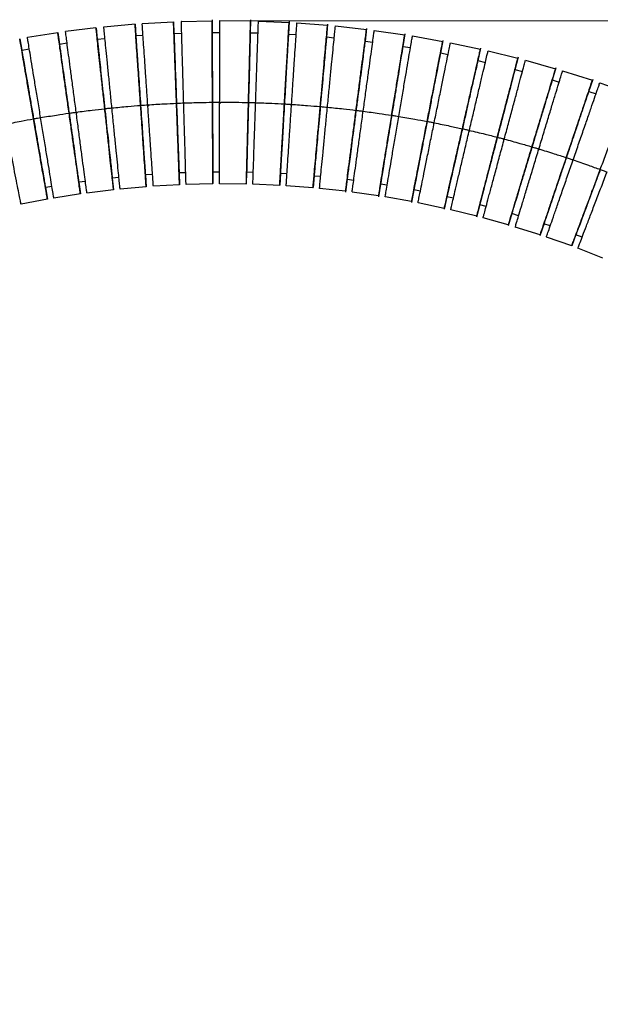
# Model space of a CAD drawing. Header units: millimetres. Extents: x 7590 to 10884, y -1862 to 419.
# Tile 55 of 83: x 8577 to 8700, y -537 to -327. Entities that reach past the tile are written whole.
import ezdxf

# ---------------------------------------------------------------- set-up
doc = ezdxf.new("R2010")
doc.units = ezdxf.units.MM
doc.header["$PDSIZE"] = -1
doc.styles.get("Standard").update_dxf_attribs({"font": 'times.ttf'})
doc.dimstyles.new('ISO-25', dxfattribs={"dimtxt": 18, "dimasz": 15, "dimexe": 1.25, "dimexo": 0.625, "dimtad": 1, "dimtoh": 1, "dimtxsty": 'Standard', "dimcen": 2.5, "dimadec": 0, "dimazin": 0, "dimtfac": 1, "dimtmove": 0, "dimatfit": 3, "dimfxl": 1, "dimarcsym": 0})

# ---------------------------------------------------------------- blocks, each defined once
blk = doc.blocks.new('*D101')
at = {"color": 0, "lineweight": -2}
for p, q in [((8138.52, -345.27), (7958.2, -345.27)), ((7959.45, -891.27), (7959.45, -357.27)), ((8671.02, -903.27), (7958.2, -903.27))]:
    blk.add_line(p, q, dxfattribs=at)
at = {"color": 0}
for points in [[(7961.45, -357.27), (7957.45, -357.27), (7959.45, -345.27)], [(7957.45, -891.27), (7961.45, -891.27), (7959.45, -903.27)]]:
    blk.add_solid(points, dxfattribs=at)
at = {"layer": 'Defpoints', "color": 0}
for p in [(7959.45, -345.27), (8139.14, -345.27), (8671.64, -903.27)]:
    blk.add_point(p, dxfattribs=at)
at = {"color": 0, "insert": (7951.2, -623.26), "char_height": 15, "attachment_point": 5, "rotation": 90}
blk.add_mtext('558', dxfattribs=at)

msp = doc.modelspace()

# ---------------------------------------------------------------- linework, layer by layer
at = {"color": 7, "lineweight": 25}
for p, q in [((8602.669, -327.48), (8609.342, -327.107)), ((8609.346, -327.165), (8609.438, -329.621)), ((8611.012, -327.042), (8617.557, -326.893)), ((8617.557, -326.682), (8617.573, -329.419)), ((8619.227, -326.882), (8625.773, -326.949)), ((8625.78, -326.738), (8625.71, -329.474)), ((8627.444, -326.993), (8633.984, -327.275)), ((8633.998, -327.065), (8633.841, -329.797)), ((8635.652, -327.375), (8642.179, -327.872)), ((8578.2, -330.399), (8584.668, -329.388)), ((8584.678, -329.446), (8585.021, -331.88)), ((8586.323, -329.158), (8592.821, -328.361)), ((8592.829, -328.418), (8593.095, -330.862)), ((8594.482, -328.184), (8601.139, -327.592)), ((8601.145, -327.65), (8601.314, -330.101)), ((8609.442, -329.608), (8611.092, -329.543)), ((8617.577, -329.395), (8619.228, -329.385)), ((8625.715, -329.45), (8627.366, -329.494)), ((8642.2, -327.662), (8641.957, -330.388)), ((8643.843, -328.026), (8650.487, -328.755)), ((8650.515, -328.547), (8650.164, -331.258)), ((8652.144, -328.965), (8658.625, -329.894)), ((8576.566, -330.741), (8576.985, -333.164)), ((8585.024, -331.867), (8586.659, -331.639)), ((8593.098, -330.848), (8594.74, -330.674)), ((8601.318, -330.088), (8602.848, -329.977)), ((8633.847, -329.773), (8635.495, -329.872)), ((8641.963, -330.364), (8643.607, -330.517)), ((8650.172, -331.237), (8651.81, -331.444)), ((8658.66, -329.687), (8658.218, -332.421)), ((8660.274, -330.159), (8666.72, -331.301)), ((8666.762, -331.094), (8666.234, -333.813)), ((8668.361, -331.62), (8674.766, -332.973)), ((8576.988, -333.15), (8578.615, -332.868)), ((8658.232, -332.365), (8659.862, -332.626)), ((8666.25, -333.757), (8667.871, -334.072)), ((8674.814, -332.768), (8674.2, -335.469)), ((8676.394, -333.346), (8682.751, -334.909)), ((8674.218, -335.413), (8675.827, -335.781)), ((8682.806, -334.706), (8682.117, -337.35)), ((8684.367, -335.335), (8690.8, -337.147)), ((8682.126, -337.331), (8683.723, -337.752)), ((8690.863, -336.945), (8690.06, -339.595)), ((8692.27, -337.586), (8698.64, -339.608)), ((8690.08, -339.541), (8691.55, -339.981)), ((8698.709, -339.409), (8697.822, -342.036)), ((8700.224, -340.141), (8706.394, -342.327)), ((8697.845, -341.979), (8699.41, -342.505)), ((8603.866, -344.969), (8604.106, -344.952)), ((8619.182, -344.41), (8619.421, -344.41)), ((8634.266, -344.845), (8634.503, -344.861)), ((8649.528, -346.288), (8649.76, -346.32)), ((8580.836, -347.634), (8581.029, -347.606)), ((8588.62, -346.537), (8588.858, -346.503)), ((8664.665, -348.734), (8664.889, -348.781)), ((8672.391, -350.358), (8672.6, -350.402)), ((8679.608, -352.172), (8679.824, -352.234)), ((8687.199, -354.326), (8687.411, -354.386)), ((8694.295, -356.588), (8694.499, -356.662)), ((8596.296, -360.442), (8596.563, -362.939)), ((8597.709, -360.305), (8596.301, -360.455)), ((8603.348, -359.785), (8603.517, -362.291)), ((8604.882, -359.687), (8603.352, -359.798)), ((8610.535, -359.353), (8610.625, -361.864)), ((8611.954, -359.31), (8610.539, -359.367)), ((8617.733, -359.13), (8617.743, -361.63)), ((8619.152, -359.164), (8617.735, -359.174)), ((8624.933, -359.175), (8624.865, -361.675)), ((8626.351, -359.256), (8624.935, -359.219)), ((8632.128, -359.459), (8631.981, -361.956)), ((8633.542, -359.587), (8632.128, -359.503)), ((8639.31, -359.981), (8639.085, -362.472)), ((8640.719, -360.156), (8639.309, -360.025)), ((8646.354, -360.711), (8645.997, -363.472)), ((8647.757, -360.946), (8646.352, -360.77)), ((8582.044, -362.483), (8582.468, -364.958)), ((8583.445, -362.253), (8582.049, -362.496)), ((8589.153, -361.345), (8589.499, -363.832)), ((8590.561, -361.161), (8589.158, -361.357)), ((8596.563, -362.959), (8590.883, -363.658)), ((8603.516, -362.31), (8597.952, -362.811)), ((8610.624, -361.883), (8605.046, -362.199)), ((8617.741, -361.692), (8612.019, -361.827)), ((8624.861, -361.737), (8619.138, -361.682)), ((8631.976, -362.017), (8626.258, -361.773)), ((8639.078, -362.533), (8633.37, -362.1)), ((8646.022, -363.268), (8640.468, -362.662)), ((8653.481, -361.74), (8653.043, -364.453)), ((8654.881, -361.986), (8653.482, -361.763)), ((8660.576, -362.968), (8660.052, -365.666)), ((8661.967, -363.26), (8660.576, -362.991)), ((8582.469, -364.978), (8576.847, -366.052)), ((8589.499, -363.851), (8583.845, -364.738)), ((8653.074, -364.249), (8647.408, -363.442)), ((8660.09, -365.463), (8654.453, -364.469)), ((8667.626, -364.43), (8667.017, -367.111)), ((8669.006, -364.769), (8667.625, -364.454)), ((8667.062, -366.91), (8661.461, -365.729)), ((8673.982, -368.586), (8668.424, -367.22)), ((8674.633, -366.091), (8673.931, -368.786)), ((8675.992, -366.51), (8674.622, -366.149)), ((8680.711, -370.452), (8675.332, -368.942)), ((8681.449, -368.019), (8680.652, -370.649)), ((8682.916, -368.481), (8681.447, -368.041)), ((8687.506, -372.579), (8682.181, -370.891)), ((8688.333, -370.133), (8687.441, -372.774)), ((8689.66, -370.643), (8688.317, -370.193)), ((8694.227, -374.93), (8688.831, -373.023)), ((8695.131, -372.511), (8694.25, -374.871)), ((8696.44, -373.065), (8695.112, -372.57)), ((8700.866, -377.503), (8695.536, -375.417))]:
    msp.add_line(p, q, dxfattribs=at)
at = {"color": 7, "lineweight": 18}
msp.add_line((8623.644, -326.908), (8775.351, -326.908), dxfattribs=at)
at = {"color": 7, "lineweight": 25}
for points, knots in [([(8603.858, -344.84), (8603.78, -343.707), (8603.625, -341.44), (8603.401, -338.173), (8603.195, -335.158), (8603.014, -332.515), (8602.865, -330.336), (8602.755, -328.727), (8602.686, -327.728), (8602.677, -327.598), (8602.673, -327.538)], [0, 0, 0, 0, 0.12737281, 0.25473186, 0.38209617, 0.50945658, 0.63677241, 0.76449496, 0.8929778, 1, 1, 1, 1]), ([(8609.983, -344.495), (8609.941, -343.36), (8609.857, -341.09), (8609.737, -337.817), (8609.626, -334.797), (8609.528, -332.15), (8609.448, -329.967), (8609.388, -328.356), (8609.351, -327.355), (8609.347, -327.224), (8609.344, -327.165)], [0, 0, 0, 0, 0.1273722, 0.2547306, 0.3820942, 0.509454, 0.6367692, 0.764491, 0.8929732, 1, 1, 1, 1]), ([(8611.516, -344.434), (8611.483, -343.299), (8611.417, -341.029), (8611.322, -337.754), (8611.235, -334.734), (8611.158, -332.084), (8611.095, -329.909), (8611.047, -328.266), (8611.02, -327.324), (8611.009, -326.927), (8611.012, -327.052), (8611.012, -327.057)], [0, 0, 0, 0, 0.1239696, 0.2479259, 0.3718872, 0.4958447, 0.6197589, 0.7440689, 0.8691189, 0.9944782, 1, 1, 1, 1]), ([(8617.649, -344.292), (8617.643, -343.157), (8617.631, -340.885), (8617.613, -337.61), (8617.597, -334.588), (8617.583, -331.937), (8617.572, -329.761), (8617.563, -328.117), (8617.558, -327.175), (8617.556, -326.778), (8617.557, -326.902), (8617.557, -326.908)], [0, 0, 0, 0, 0.1239704, 0.2479274, 0.3718895, 0.4958478, 0.6197627, 0.7440735, 0.8691243, 0.9944843, 1, 1, 1, 1]), ([(8619.183, -344.282), (8619.186, -343.146), (8619.191, -340.875), (8619.2, -337.599), (8619.208, -334.578), (8619.214, -331.927), (8619.22, -329.751), (8619.224, -328.107), (8619.227, -327.164), (8619.228, -326.768), (8619.227, -326.892), (8619.227, -326.897)], [0, 0, 0, 0, 0.12397064, 0.24792789, 0.37189025, 0.49584882, 0.61976401, 0.74407505, 0.86912607, 0.99448635, 1, 1, 1, 1]), ([(8625.317, -344.343), (8625.347, -343.207), (8625.407, -340.937), (8625.493, -337.662), (8625.572, -334.642), (8625.641, -331.992), (8625.698, -329.816), (8625.741, -328.173), (8625.766, -327.231), (8625.776, -326.834), (8625.773, -326.958), (8625.773, -326.964)], [0, 0, 0, 0, 0.12397137, 0.24792936, 0.37189246, 0.49585176, 0.61976769, 0.74407946, 0.86913122, 0.99449225, 1, 1, 1, 1]), ([(8626.851, -344.383), (8626.889, -343.248), (8626.967, -340.978), (8627.078, -337.704), (8627.181, -334.684), (8627.272, -332.037), (8627.346, -329.854), (8627.401, -328.239), (8627.437, -327.195), (8627.441, -327.061), (8627.444, -326.993)], [0, 0, 0, 0, 0.124658, 0.2493025, 0.3739521, 0.4985979, 0.6232001, 0.7482004, 0.8739447, 1, 1, 1, 1]), ([(8632.98, -344.646), (8633.046, -343.512), (8633.177, -341.245), (8633.366, -337.975), (8633.54, -334.958), (8633.693, -332.312), (8633.819, -330.139), (8633.913, -328.498), (8633.968, -327.557), (8633.991, -327.161), (8633.983, -327.285), (8633.983, -327.29)], [0, 0, 0, 0, 0.1239723, 0.2479313, 0.3718953, 0.4958556, 0.6197724, 0.7440851, 0.8691379, 0.9944999, 1, 1, 1, 1]), ([(8634.511, -344.737), (8634.586, -343.604), (8634.735, -341.337), (8634.949, -338.069), (8635.147, -335.054), (8635.321, -332.409), (8635.464, -330.237), (8635.572, -328.597), (8635.633, -327.656), (8635.659, -327.261), (8635.651, -327.385), (8635.651, -327.39)], [0, 0, 0, 0, 0.1239726, 0.2479317, 0.371896, 0.4958565, 0.6197736, 0.7440866, 0.8691395, 0.9945017, 1, 1, 1, 1]), ([(8587.084, -346.62), (8586.926, -345.495), (8586.611, -343.246), (8586.156, -340.002), (8585.736, -337.009), (8585.369, -334.386), (8585.065, -332.223), (8584.842, -330.626), (8584.703, -329.634), (8584.684, -329.505), (8584.676, -329.446)], [0, 0, 0, 0, 0.12737437, 0.25473499, 0.38210086, 0.50946283, 0.63678024, 0.76450435, 0.89298876, 1, 1, 1, 1]), ([(8588.603, -346.408), (8588.454, -345.282), (8588.156, -343.03), (8587.727, -339.783), (8587.331, -336.787), (8586.984, -334.161), (8586.698, -331.995), (8586.487, -330.397), (8586.356, -329.404), (8586.338, -329.274), (8586.331, -329.215)], [0, 0, 0, 0, 0.1273742, 0.2547346, 0.3821003, 0.5094621, 0.6367793, 0.7645033, 0.8929875, 1, 1, 1, 1]), ([(8594.692, -345.66), (8594.57, -344.53), (8594.326, -342.272), (8593.973, -339.016), (8593.648, -336.011), (8593.363, -333.378), (8593.128, -331.206), (8592.955, -329.603), (8592.847, -328.607), (8592.833, -328.477), (8592.827, -328.418)], [0, 0, 0, 0, 0.1273737, 0.2547336, 0.3820987, 0.50946, 0.6367767, 0.7645001, 0.8929838, 1, 1, 1, 1]), ([(8596.217, -345.498), (8596.104, -344.368), (8595.878, -342.108), (8595.551, -338.848), (8595.25, -335.842), (8594.985, -333.204), (8594.768, -331.039), (8594.604, -329.403), (8594.51, -328.465), (8594.471, -328.071), (8594.483, -328.194), (8594.484, -328.2)], [0, 0, 0, 0, 0.1239672, 0.247921, 0.3718799, 0.4958351, 0.6197468, 0.7440544, 0.8691019, 0.9944588, 1, 1, 1, 1]), ([(8602.328, -344.951), (8602.25, -343.818), (8602.095, -341.552), (8601.871, -338.284), (8601.665, -335.269), (8601.484, -332.627), (8601.335, -330.447), (8601.225, -328.839), (8601.156, -327.839), (8601.147, -327.709), (8601.143, -327.65)], [0, 0, 0, 0, 0.1273728, 0.2547319, 0.3820962, 0.5094566, 0.6367724, 0.764495, 0.8929778, 1, 1, 1, 1]), ([(8609.443, -329.62), (8609.445, -329.673), (8609.448, -329.781), (8609.481, -330.664), (8609.532, -332.046), (8609.601, -333.913), (8609.684, -336.179), (8609.78, -338.767), (8609.883, -341.57), (8609.955, -343.515), (8609.99, -344.487)], [0, 0, 0, 0, 0.1216573, 0.2476799, 0.3729977, 0.4983549, 0.6237742, 0.7491744, 0.8745642, 1, 1, 1, 1]), ([(8617.577, -329.419), (8617.578, -329.47), (8617.578, -329.577), (8617.583, -330.452), (8617.59, -331.834), (8617.6, -333.703), (8617.612, -335.971), (8617.626, -338.56), (8617.641, -341.365), (8617.651, -343.311), (8617.656, -344.284)], [0, 0, 0, 0, 0.1172968, 0.243945, 0.369885, 0.4958645, 0.6219065, 0.7479292, 0.8739415, 1, 1, 1, 1]), ([(8625.715, -329.474), (8625.713, -329.525), (8625.71, -329.632), (8625.687, -330.507), (8625.651, -331.889), (8625.602, -333.757), (8625.543, -336.024), (8625.475, -338.612), (8625.401, -341.416), (8625.35, -343.362), (8625.325, -344.335)], [0, 0, 0, 0, 0.11728611, 0.24393582, 0.36987731, 0.49585835, 0.62190188, 0.74792616, 0.87393993, 1, 1, 1, 1]), ([(8640.628, -345.203), (8640.73, -344.071), (8640.932, -341.809), (8641.224, -338.547), (8641.493, -335.537), (8641.73, -332.897), (8641.924, -330.729), (8642.07, -329.092), (8642.154, -328.153), (8642.19, -327.758), (8642.179, -327.882), (8642.178, -327.887)], [0, 0, 0, 0, 0.1239732, 0.2479331, 0.371898, 0.4958592, 0.619777, 0.7440906, 0.8691442, 0.9945071, 1, 1, 1, 1]), ([(8642.156, -345.344), (8642.266, -344.214), (8642.486, -341.953), (8642.804, -338.693), (8643.097, -335.686), (8643.354, -333.047), (8643.565, -330.881), (8643.724, -329.245), (8643.816, -328.307), (8643.854, -327.913), (8643.842, -328.036), (8643.842, -328.041)], [0, 0, 0, 0, 0.1239734, 0.2479335, 0.3718987, 0.4958601, 0.6197781, 0.7440919, 0.8691458, 0.9945089, 1, 1, 1, 1]), ([(8648.254, -346.012), (8648.4, -344.885), (8648.692, -342.633), (8649.112, -339.384), (8649.499, -336.387), (8649.84, -333.758), (8650.119, -331.6), (8650.33, -329.97), (8650.451, -329.034), (8650.501, -328.642), (8650.485, -328.768), (8650.484, -328.774)], [0, 0, 0, 0, 0.1237998, 0.2475863, 0.3713778, 0.4951656, 0.61891, 0.7430498, 0.8679285, 0.993116, 1, 1, 1, 1]), ([(8649.776, -346.203), (8649.931, -345.078), (8650.24, -342.828), (8650.686, -339.583), (8651.097, -336.589), (8651.458, -333.965), (8651.755, -331.802), (8651.975, -330.2), (8652.117, -329.166), (8652.135, -329.032), (8652.144, -328.965)], [0, 0, 0, 0, 0.12465796, 0.24930246, 0.3739521, 0.49859792, 0.62320012, 0.74820036, 0.87394469, 1, 1, 1, 1]), ([(8579.511, -347.831), (8579.318, -346.712), (8578.932, -344.473), (8578.375, -341.246), (8577.862, -338.267), (8577.412, -335.657), (8577.04, -333.504), (8576.766, -331.916), (8576.596, -330.929), (8576.574, -330.8), (8576.564, -330.741)], [0, 0, 0, 0, 0.1273751, 0.2547365, 0.3821031, 0.5094658, 0.6367839, 0.7645088, 0.8929939, 1, 1, 1, 1]), ([(8581.023, -347.569), (8580.838, -346.448), (8580.47, -344.207), (8579.939, -340.975), (8579.448, -337.993), (8579.018, -335.377), (8578.666, -333.23), (8578.399, -331.608), (8578.246, -330.678), (8578.182, -330.287), (8578.202, -330.409), (8578.203, -330.414)], [0, 0, 0, 0, 0.1239649, 0.24791642, 0.37187304, 0.49582588, 0.61973534, 0.74404062, 0.86908586, 0.99444034, 1, 1, 1, 1]), ([(8593.099, -330.861), (8593.105, -330.914), (8593.117, -331.021), (8593.212, -331.899), (8593.36, -333.274), (8593.561, -335.131), (8593.805, -337.386), (8594.084, -339.961), (8594.385, -342.749), (8594.595, -344.684), (8594.699, -345.652)], [0, 0, 0, 0, 0.121637, 0.2476624, 0.3729832, 0.4983433, 0.6237655, 0.7491686, 0.8745613, 1, 1, 1, 1]), ([(8601.319, -330.101), (8601.323, -330.154), (8601.33, -330.261), (8601.39, -331.142), (8601.485, -332.522), (8601.613, -334.386), (8601.767, -336.649), (8601.944, -339.232), (8602.136, -342.03), (8602.269, -343.972), (8602.335, -344.943)], [0, 0, 0, 0, 0.1216488, 0.2476725, 0.3729916, 0.49835, 0.6237706, 0.749172, 0.874563, 1, 1, 1, 1]), ([(8633.845, -329.797), (8633.842, -329.849), (8633.836, -329.955), (8633.786, -330.829), (8633.706, -332.209), (8633.598, -334.074), (8633.467, -336.338), (8633.318, -338.924), (8633.156, -341.724), (8633.044, -343.667), (8632.988, -344.638)], [0, 0, 0, 0, 0.1172765, 0.2439276, 0.3698705, 0.4958529, 0.6218978, 0.7479234, 0.8739386, 1, 1, 1, 1]), ([(8641.961, -330.388), (8641.957, -330.439), (8641.947, -330.546), (8641.869, -331.418), (8641.746, -332.794), (8641.579, -334.655), (8641.377, -336.914), (8641.146, -339.493), (8640.896, -342.287), (8640.723, -344.225), (8640.636, -345.195)], [0, 0, 0, 0, 0.11726826, 0.24392054, 0.36986457, 0.49584816, 0.62189423, 0.74792106, 0.87393738, 1, 1, 1, 1]), ([(8650.172, -331.237), (8650.165, -331.291), (8650.151, -331.398), (8650.037, -332.284), (8649.859, -333.657), (8649.62, -335.509), (8649.329, -337.759), (8648.996, -340.327), (8648.637, -343.108), (8648.387, -345.038), (8648.262, -346.004)], [0, 0, 0, 0, 0.1265854, 0.2519009, 0.3765156, 0.5011695, 0.6258851, 0.7505817, 0.875268, 1, 1, 1, 1]), ([(8655.849, -347.072), (8656.031, -345.95), (8656.393, -343.708), (8656.915, -340.475), (8657.397, -337.491), (8657.82, -334.876), (8658.168, -332.72), (8658.425, -331.129), (8658.584, -330.143), (8658.605, -330.014), (8658.615, -329.956)], [0, 0, 0, 0, 0.12758834, 0.25516292, 0.38274275, 0.51031867, 0.63784996, 0.76578863, 0.89448889, 1, 1, 1, 1]), ([(8657.364, -347.314), (8657.554, -346.194), (8657.934, -343.955), (8658.482, -340.725), (8658.987, -337.746), (8659.43, -335.134), (8659.796, -332.981), (8660.066, -331.388), (8660.241, -330.358), (8660.263, -330.225), (8660.274, -330.159)], [0, 0, 0, 0, 0.124658, 0.2493025, 0.3739521, 0.4985979, 0.6232001, 0.7482004, 0.8739447, 1, 1, 1, 1]), ([(8663.405, -348.382), (8663.622, -347.267), (8664.054, -345.037), (8664.678, -341.822), (8665.254, -338.855), (8665.759, -336.255), (8666.175, -334.111), (8666.483, -332.524), (8666.682, -331.499), (8666.708, -331.367), (8666.72, -331.301)], [0, 0, 0, 0, 0.124658, 0.2493025, 0.3739521, 0.4985979, 0.6232001, 0.7482004, 0.8739447, 1, 1, 1, 1]), ([(8664.911, -348.674), (8665.136, -347.561), (8665.587, -345.335), (8666.236, -342.124), (8666.835, -339.162), (8667.36, -336.566), (8667.793, -334.426), (8668.114, -332.841), (8668.321, -331.818), (8668.347, -331.686), (8668.361, -331.62)], [0, 0, 0, 0, 0.124658, 0.2493025, 0.3739521, 0.4985979, 0.6232001, 0.7482004, 0.8739447, 1, 1, 1, 1]), ([(8576.99, -333.163), (8576.999, -333.215), (8577.017, -333.321), (8577.167, -334.191), (8577.403, -335.554), (8577.72, -337.395), (8578.106, -339.63), (8578.546, -342.182), (8579.022, -344.946), (8579.353, -346.864), (8579.519, -347.823)], [0, 0, 0, 0, 0.1216156, 0.2476441, 0.3729679, 0.4983311, 0.6237564, 0.7491625, 0.8745582, 1, 1, 1, 1]), ([(8585.026, -331.879), (8585.033, -331.932), (8585.048, -332.038), (8585.171, -332.913), (8585.363, -334.283), (8585.622, -336.133), (8585.937, -338.379), (8586.296, -340.943), (8586.686, -343.721), (8586.956, -345.648), (8587.091, -346.612)], [0, 0, 0, 0, 0.1216267, 0.2476536, 0.3729758, 0.4983374, 0.6237611, 0.7491657, 0.8745598, 1, 1, 1, 1]), ([(8658.223, -332.422), (8658.215, -332.468), (8658.198, -332.572), (8658.063, -333.411), (8657.843, -334.772), (8657.545, -336.618), (8657.183, -338.856), (8656.77, -341.413), (8656.323, -344.182), (8656.012, -346.103), (8655.857, -347.064)], [0, 0, 0, 0, 0.1037202, 0.2323163, 0.3601933, 0.4881105, 0.6160911, 0.7440522, 0.8720026, 1, 1, 1, 1]), ([(8666.239, -333.814), (8666.23, -333.86), (8666.21, -333.963), (8666.048, -334.798), (8665.785, -336.152), (8665.429, -337.987), (8664.997, -340.213), (8664.504, -342.755), (8663.969, -345.508), (8663.598, -347.419), (8663.413, -348.374)], [0, 0, 0, 0, 0.1037228, 0.2323186, 0.3601952, 0.488112, 0.6160922, 0.7440529, 0.872003, 1, 1, 1, 1]), ([(8670.914, -349.941), (8671.165, -348.834), (8671.668, -346.619), (8672.393, -343.425), (8673.062, -340.477), (8673.648, -337.894), (8674.132, -335.764), (8674.489, -334.192), (8674.71, -333.219), (8674.739, -333.091), (8674.752, -333.034)], [0, 0, 0, 0, 0.1275876, 0.2551613, 0.3827404, 0.5103155, 0.637846, 0.7657839, 0.8944834, 1, 1, 1, 1]), ([(8672.409, -350.283), (8672.669, -349.177), (8673.189, -346.966), (8673.94, -343.778), (8674.632, -340.836), (8675.239, -338.258), (8675.739, -336.132), (8676.109, -334.559), (8676.348, -333.542), (8676.379, -333.411), (8676.394, -333.346)], [0, 0, 0, 0, 0.124658, 0.2493025, 0.3739521, 0.4985979, 0.6232001, 0.7482004, 0.8739447, 1, 1, 1, 1]), ([(8674.205, -335.47), (8674.194, -335.515), (8674.171, -335.618), (8673.983, -336.447), (8673.678, -337.792), (8673.264, -339.615), (8672.762, -341.826), (8672.189, -344.351), (8671.568, -347.086), (8671.137, -348.984), (8670.921, -349.933)], [0, 0, 0, 0, 0.1037253, 0.2323207, 0.360197, 0.4881134, 0.6160933, 0.7440536, 0.8720033, 1, 1, 1, 1]), ([(8678.367, -351.748), (8678.653, -350.649), (8679.225, -348.451), (8680.051, -345.281), (8680.812, -342.357), (8681.48, -339.791), (8682.028, -337.685), (8682.443, -336.095), (8682.68, -335.182), (8682.78, -334.799), (8682.748, -334.921), (8682.747, -334.928)], [0, 0, 0, 0, 0.1238027, 0.2475921, 0.3713866, 0.4951773, 0.6189246, 0.7430673, 0.867949, 0.9931395, 1, 1, 1, 1]), ([(8679.85, -352.139), (8680.145, -351.042), (8680.734, -348.848), (8681.585, -345.685), (8682.369, -342.767), (8683.057, -340.208), (8683.624, -338.1), (8684.044, -336.539), (8684.315, -335.53), (8684.35, -335.4), (8684.367, -335.335)], [0, 0, 0, 0, 0.124658, 0.2493025, 0.3739521, 0.4985979, 0.6232001, 0.7482004, 0.8739447, 1, 1, 1, 1]), ([(8682.126, -337.331), (8682.113, -337.383), (8682.085, -337.488), (8681.86, -338.353), (8681.512, -339.692), (8681.041, -341.5), (8680.469, -343.695), (8679.817, -346.2), (8679.11, -348.915), (8678.62, -350.798), (8678.374, -351.74)], [0, 0, 0, 0, 0.1265854, 0.2519009, 0.3765156, 0.5011694, 0.6258851, 0.7505817, 0.875268, 1, 1, 1, 1]), ([(8685.756, -353.799), (8686.085, -352.712), (8686.744, -350.538), (8687.693, -347.404), (8688.569, -344.511), (8689.337, -341.976), (8689.971, -339.885), (8690.438, -338.343), (8690.727, -337.387), (8690.765, -337.263), (8690.782, -337.206)], [0, 0, 0, 0, 0.12758676, 0.25515975, 0.382738, 0.51031235, 0.63784205, 0.76577915, 0.89447782, 1, 1, 1, 1]), ([(8687.225, -354.239), (8687.554, -353.152), (8688.213, -350.978), (8689.163, -347.843), (8690.039, -344.951), (8690.807, -342.416), (8691.44, -340.326), (8691.909, -338.779), (8692.211, -337.78), (8692.25, -337.651), (8692.27, -337.586)], [0, 0, 0, 0, 0.124658, 0.2493025, 0.3739521, 0.4985979, 0.6232001, 0.7482004, 0.8739447, 1, 1, 1, 1]), ([(8690.064, -339.597), (8690.05, -339.642), (8690.02, -339.742), (8689.773, -340.556), (8689.373, -341.876), (8688.831, -343.665), (8688.174, -345.835), (8687.423, -348.313), (8686.61, -350.997), (8686.046, -352.86), (8685.763, -353.791)], [0, 0, 0, 0, 0.1037306, 0.2323252, 0.3602007, 0.4881164, 0.6160955, 0.7440551, 0.8720041, 1, 1, 1, 1]), ([(8693.073, -356.094), (8693.436, -355.018), (8694.163, -352.866), (8695.211, -349.762), (8696.178, -346.899), (8697.026, -344.389), (8697.724, -342.321), (8698.241, -340.789), (8698.575, -339.8), (8698.618, -339.672), (8698.64, -339.608)], [0, 0, 0, 0, 0.12465795, 0.24930245, 0.37395208, 0.4985979, 0.62320011, 0.74820035, 0.87394469, 1, 1, 1, 1]), ([(8694.527, -356.582), (8694.899, -355.508), (8695.643, -353.362), (8696.715, -350.267), (8697.705, -347.412), (8698.572, -344.909), (8699.287, -342.846), (8699.816, -341.318), (8700.158, -340.331), (8700.202, -340.204), (8700.224, -340.141)], [0, 0, 0, 0, 0.124658, 0.2493025, 0.3739521, 0.4985979, 0.6232001, 0.7482004, 0.8739447, 1, 1, 1, 1]), ([(8697.845, -341.979), (8697.827, -342.03), (8697.793, -342.133), (8697.507, -342.979), (8697.064, -344.291), (8696.466, -346.06), (8695.741, -348.209), (8694.912, -350.663), (8694.015, -353.32), (8693.392, -355.164), (8693.081, -356.086)], [0, 0, 0, 0, 0.1265854, 0.2519009, 0.3765156, 0.5011694, 0.6258851, 0.7505817, 0.875268, 1, 1, 1, 1]), ([(8611.516, -344.434), (8612.66, -344.397), (8614.704, -344.33), (8616.749, -344.304), (8617.649, -344.292)], [0, 0, 0, 0, 0.5599974, 1, 1, 1, 1]), ([(8617.741, -361.692), (8617.741, -361.625), (8617.74, -361.49), (8617.735, -360.446), (8617.726, -358.829), (8617.715, -356.646), (8617.7, -353.997), (8617.684, -350.975), (8617.667, -347.699), (8617.655, -345.428), (8617.649, -344.292)], [0, 0, 0, 0, 0.1260553, 0.2517996, 0.3767999, 0.5014021, 0.6260479, 0.7506975, 0.875342, 1, 1, 1, 1]), ([(8617.656, -344.284), (8617.943, -344.282), (8618.454, -344.277), (8618.965, -344.275), (8619.19, -344.274)], [0, 0, 0, 0, 0.55999984, 1, 1, 1, 1]), ([(8617.656, -344.284), (8617.662, -345.258), (8617.672, -347.204), (8617.687, -350.008), (8617.701, -352.598), (8617.713, -354.866), (8617.723, -356.734), (8617.73, -358.118), (8617.735, -359.011), (8617.735, -359.119), (8617.735, -359.174)], [0, 0, 0, 0, 0.124732, 0.2494183, 0.3741149, 0.4988305, 0.6234844, 0.7480991, 0.8734146, 1, 1, 1, 1]), ([(8619.138, -361.682), (8619.138, -361.615), (8619.138, -361.48), (8619.141, -360.436), (8619.145, -358.819), (8619.151, -356.636), (8619.158, -353.987), (8619.166, -350.965), (8619.174, -347.689), (8619.18, -345.418), (8619.183, -344.282)], [0, 0, 0, 0, 0.1260553, 0.2517996, 0.3767999, 0.5014021, 0.6260479, 0.7506975, 0.875342, 1, 1, 1, 1]), ([(8619.183, -344.282), (8620.328, -344.282), (8622.373, -344.283), (8624.418, -344.324), (8625.317, -344.343)], [0, 0, 0, 0, 0.55999742, 1, 1, 1, 1]), ([(8625.325, -344.335), (8625.299, -345.308), (8625.248, -347.253), (8625.175, -350.057), (8625.107, -352.645), (8625.048, -354.913), (8624.999, -356.78), (8624.962, -358.164), (8624.939, -359.056), (8624.936, -359.165), (8624.935, -359.219)], [0, 0, 0, 0, 0.124732, 0.2494183, 0.3741149, 0.4988305, 0.6234844, 0.7480991, 0.8734146, 1, 1, 1, 1]), ([(8625.325, -344.335), (8625.611, -344.341), (8626.122, -344.354), (8626.633, -344.369), (8626.858, -344.375)], [0, 0, 0, 0, 0.5599998, 1, 1, 1, 1]), ([(8700.311, -358.629), (8700.708, -357.564), (8701.502, -355.436), (8702.647, -352.368), (8703.704, -349.536), (8704.63, -347.055), (8705.394, -345.008), (8705.957, -343.498), (8706.306, -342.563), (8706.352, -342.441), (8706.372, -342.386)], [0, 0, 0, 0, 0.12760242, 0.25519106, 0.38278497, 0.51037497, 0.63792032, 0.76587311, 0.89458757, 1, 1, 1, 1]), ([(8587.091, -346.612), (8587.375, -346.572), (8587.881, -346.5), (8588.387, -346.43), (8588.61, -346.4)], [0, 0, 0, 0, 0.5599998, 1, 1, 1, 1]), ([(8588.603, -346.408), (8589.738, -346.257), (8591.765, -345.989), (8593.798, -345.76), (8594.692, -345.66)], [0, 0, 0, 0, 0.5599974, 1, 1, 1, 1]), ([(8590.88, -363.639), (8590.871, -363.574), (8590.854, -363.442), (8590.719, -362.421), (8590.507, -360.82), (8590.221, -358.655), (8589.874, -356.029), (8589.478, -353.033), (8589.049, -349.786), (8588.752, -347.534), (8588.603, -346.408)], [0, 0, 0, 0, 0.1197989, 0.2464434, 0.3723385, 0.4978327, 0.6233709, 0.7489128, 0.8744496, 1, 1, 1, 1]), ([(8596.563, -362.959), (8596.556, -362.892), (8596.542, -362.758), (8596.429, -361.72), (8596.255, -360.112), (8596.021, -357.942), (8595.736, -355.308), (8595.411, -352.304), (8595.058, -349.047), (8594.814, -346.789), (8594.692, -345.66)], [0, 0, 0, 0, 0.12605531, 0.25179964, 0.37679988, 0.50140208, 0.6260479, 0.75069754, 0.87534204, 1, 1, 1, 1]), ([(8594.699, -345.652), (8594.984, -345.621), (8595.492, -345.566), (8596.001, -345.513), (8596.225, -345.49)], [0, 0, 0, 0, 0.5599998, 1, 1, 1, 1]), ([(8594.699, -345.652), (8594.804, -346.619), (8595.013, -348.554), (8595.315, -351.343), (8595.594, -353.917), (8595.837, -356.172), (8596.038, -358.029), (8596.187, -359.404), (8596.282, -360.282), (8596.294, -360.389), (8596.299, -360.442)], [0, 0, 0, 0, 0.12547583, 0.25090558, 0.37634579, 0.50180515, 0.62720232, 0.75256012, 0.87862286, 1, 1, 1, 1]), ([(8596.217, -345.498), (8597.357, -345.385), (8599.392, -345.183), (8601.431, -345.022), (8602.328, -344.951)], [0, 0, 0, 0, 0.5599974, 1, 1, 1, 1]), ([(8597.952, -362.811), (8597.945, -362.744), (8597.932, -362.61), (8597.828, -361.571), (8597.667, -359.962), (8597.449, -357.79), (8597.185, -355.154), (8596.884, -352.147), (8596.557, -348.888), (8596.33, -346.628), (8596.217, -345.498)], [0, 0, 0, 0, 0.12605531, 0.25179964, 0.37679988, 0.50140209, 0.62604791, 0.75069755, 0.87534205, 1, 1, 1, 1]), ([(8603.516, -362.31), (8603.512, -362.243), (8603.502, -362.109), (8603.431, -361.067), (8603.321, -359.454), (8603.172, -357.276), (8602.991, -354.633), (8602.784, -351.618), (8602.561, -348.35), (8602.405, -346.084), (8602.328, -344.951)], [0, 0, 0, 0, 0.1260553, 0.2517996, 0.3767999, 0.5014021, 0.6260479, 0.7506975, 0.875342, 1, 1, 1, 1]), ([(8602.335, -344.943), (8602.621, -344.922), (8603.131, -344.883), (8603.641, -344.847), (8603.865, -344.832)], [0, 0, 0, 0, 0.5599998, 1, 1, 1, 1]), ([(8602.335, -344.943), (8602.402, -345.914), (8602.535, -347.856), (8602.726, -350.654), (8602.903, -353.237), (8603.058, -355.5), (8603.186, -357.364), (8603.28, -358.744), (8603.34, -359.625), (8603.348, -359.732), (8603.351, -359.785)], [0, 0, 0, 0, 0.1254766, 0.2509071, 0.3763481, 0.5018083, 0.6272062, 0.7525648, 0.8786284, 1, 1, 1, 1]), ([(8603.858, -344.84), (8605, -344.765), (8607.041, -344.63), (8609.084, -344.536), (8609.983, -344.495)], [0, 0, 0, 0, 0.5599974, 1, 1, 1, 1]), ([(8605.045, -362.18), (8605.04, -362.115), (8605.031, -361.982), (8604.961, -360.955), (8604.851, -359.343), (8604.701, -357.165), (8604.52, -354.522), (8604.314, -351.507), (8604.09, -348.239), (8603.935, -345.973), (8603.858, -344.84)], [0, 0, 0, 0, 0.11978686, 0.2464331, 0.37232992, 0.49782585, 0.6233657, 0.7489094, 0.87444792, 1, 1, 1, 1]), ([(8610.624, -361.883), (8610.621, -361.816), (8610.616, -361.681), (8610.578, -360.638), (8610.518, -359.022), (8610.438, -356.841), (8610.34, -354.193), (8610.229, -351.173), (8610.108, -347.9), (8610.025, -345.63), (8609.983, -344.495)], [0, 0, 0, 0, 0.12605531, 0.25179964, 0.37679988, 0.50140208, 0.62604791, 0.75069754, 0.87534204, 1, 1, 1, 1]), ([(8609.99, -344.487), (8610.276, -344.475), (8610.787, -344.454), (8611.298, -344.435), (8611.523, -344.426)], [0, 0, 0, 0, 0.55999984, 1, 1, 1, 1]), ([(8609.99, -344.487), (8610.026, -345.46), (8610.098, -347.405), (8610.201, -350.207), (8610.297, -352.795), (8610.38, -355.062), (8610.449, -356.928), (8610.5, -358.311), (8610.532, -359.193), (8610.536, -359.3), (8610.538, -359.353)], [0, 0, 0, 0, 0.1254772, 0.2509084, 0.37635, 0.5018107, 0.6272093, 0.7525685, 0.8786326, 1, 1, 1, 1]), ([(8612.019, -361.827), (8612.017, -361.76), (8612.013, -361.625), (8611.983, -360.581), (8611.936, -358.965), (8611.873, -356.783), (8611.796, -354.135), (8611.709, -351.114), (8611.614, -347.84), (8611.548, -345.57), (8611.516, -344.434)], [0, 0, 0, 0, 0.1260553, 0.2517996, 0.3767999, 0.5014021, 0.6260479, 0.7506975, 0.875342, 1, 1, 1, 1]), ([(8624.861, -361.737), (8624.863, -361.669), (8624.867, -361.535), (8624.894, -360.491), (8624.936, -358.875), (8624.994, -356.692), (8625.063, -354.044), (8625.142, -351.023), (8625.228, -347.749), (8625.288, -345.478), (8625.317, -344.343)], [0, 0, 0, 0, 0.1260553, 0.2517996, 0.3767999, 0.5014021, 0.6260479, 0.7506975, 0.875342, 1, 1, 1, 1]), ([(8626.258, -361.754), (8626.26, -361.689), (8626.265, -361.556), (8626.3, -360.526), (8626.355, -358.912), (8626.43, -356.73), (8626.52, -354.082), (8626.623, -351.062), (8626.735, -347.788), (8626.812, -345.518), (8626.851, -344.383)], [0, 0, 0, 0, 0.1197692, 0.246418, 0.3723173, 0.4978158, 0.6233581, 0.7489044, 0.8744454, 1, 1, 1, 1]), ([(8626.851, -344.383), (8627.995, -344.421), (8630.039, -344.49), (8632.081, -344.598), (8632.98, -344.646)], [0, 0, 0, 0, 0.5599974, 1, 1, 1, 1]), ([(8631.976, -362.017), (8631.98, -361.95), (8631.988, -361.815), (8632.048, -360.773), (8632.141, -359.159), (8632.267, -356.979), (8632.42, -354.335), (8632.594, -351.318), (8632.783, -348.048), (8632.915, -345.78), (8632.98, -344.646)], [0, 0, 0, 0, 0.1260553, 0.2517996, 0.3767999, 0.5014021, 0.6260479, 0.7506975, 0.875342, 1, 1, 1, 1]), ([(8632.988, -344.638), (8632.931, -345.61), (8632.819, -347.553), (8632.657, -350.353), (8632.508, -352.938), (8632.377, -355.202), (8632.269, -357.067), (8632.189, -358.449), (8632.138, -359.34), (8632.132, -359.449), (8632.128, -359.503)], [0, 0, 0, 0, 0.124732, 0.2494183, 0.3741149, 0.4988305, 0.6234844, 0.7480991, 0.8734146, 1, 1, 1, 1]), ([(8632.988, -344.638), (8633.273, -344.655), (8633.784, -344.684), (8634.294, -344.715), (8634.519, -344.729)], [0, 0, 0, 0, 0.5599998, 1, 1, 1, 1]), ([(8633.37, -362.1), (8633.375, -362.033), (8633.384, -361.898), (8633.452, -360.856), (8633.558, -359.243), (8633.701, -357.064), (8633.875, -354.421), (8634.073, -351.406), (8634.288, -348.137), (8634.437, -345.871), (8634.511, -344.737)], [0, 0, 0, 0, 0.12605531, 0.25179964, 0.37679988, 0.50140208, 0.6260479, 0.75069754, 0.87534204, 1, 1, 1, 1]), ([(8634.511, -344.737), (8635.654, -344.813), (8637.694, -344.949), (8639.732, -345.125), (8640.628, -345.203)], [0, 0, 0, 0, 0.5599974, 1, 1, 1, 1]), ([(8639.078, -362.533), (8639.084, -362.466), (8639.096, -362.332), (8639.189, -361.292), (8639.333, -359.682), (8639.527, -357.507), (8639.763, -354.869), (8640.033, -351.859), (8640.325, -348.596), (8640.527, -346.334), (8640.628, -345.203)], [0, 0, 0, 0, 0.1260553, 0.2517996, 0.3767999, 0.5014021, 0.6260479, 0.7506975, 0.875342, 1, 1, 1, 1]), ([(8640.636, -345.195), (8640.549, -346.164), (8640.376, -348.103), (8640.126, -350.896), (8639.895, -353.475), (8639.693, -355.734), (8639.526, -357.595), (8639.403, -358.973), (8639.323, -359.863), (8639.314, -359.971), (8639.309, -360.025)], [0, 0, 0, 0, 0.124732, 0.2494183, 0.3741149, 0.4988305, 0.6234844, 0.7480991, 0.8734146, 1, 1, 1, 1]), ([(8640.468, -362.662), (8640.475, -362.595), (8640.488, -362.461), (8640.589, -361.422), (8640.746, -359.813), (8640.958, -357.64), (8641.215, -355.003), (8641.508, -351.995), (8641.825, -348.735), (8642.046, -346.475), (8642.156, -345.344)], [0, 0, 0, 0, 0.1260553, 0.2517996, 0.3767999, 0.5014021, 0.6260479, 0.7506975, 0.875342, 1, 1, 1, 1]), ([(8640.636, -345.195), (8640.921, -345.22), (8641.43, -345.266), (8641.939, -345.315), (8642.163, -345.336)], [0, 0, 0, 0, 0.55999984, 1, 1, 1, 1]), ([(8642.156, -345.344), (8643.295, -345.458), (8645.33, -345.661), (8647.361, -345.904), (8648.254, -346.012)], [0, 0, 0, 0, 0.5599974, 1, 1, 1, 1]), ([(8646.022, -363.268), (8646.031, -363.201), (8646.048, -363.067), (8646.182, -362.032), (8646.389, -360.428), (8646.669, -358.263), (8647.009, -355.636), (8647.397, -352.639), (8647.817, -349.391), (8648.109, -347.138), (8648.254, -346.012)], [0, 0, 0, 0, 0.1260553, 0.2517996, 0.3767999, 0.5014021, 0.6260479, 0.7506975, 0.875342, 1, 1, 1, 1]), ([(8648.262, -346.004), (8648.137, -346.969), (8647.887, -348.899), (8647.528, -351.68), (8647.195, -354.248), (8646.904, -356.498), (8646.665, -358.35), (8646.487, -359.723), (8646.372, -360.609), (8646.359, -360.716), (8646.352, -360.77)], [0, 0, 0, 0, 0.124732, 0.2494183, 0.3741149, 0.4988305, 0.6234844, 0.7480991, 0.8734146, 1, 1, 1, 1]), ([(8647.411, -363.421), (8647.419, -363.357), (8647.437, -363.225), (8647.578, -362.206), (8647.797, -360.606), (8648.095, -358.442), (8648.455, -355.818), (8648.867, -352.824), (8649.312, -349.579), (8649.622, -347.329), (8649.776, -346.203)], [0, 0, 0, 0, 0.1195009, 0.2461883, 0.372126, 0.4976627, 0.6232433, 0.7488278, 0.8744071, 1, 1, 1, 1]), ([(8648.262, -346.004), (8648.546, -346.039), (8649.054, -346.101), (8649.561, -346.167), (8649.784, -346.195)], [0, 0, 0, 0, 0.5599998, 1, 1, 1, 1]), ([(8649.776, -346.203), (8650.911, -346.355), (8652.939, -346.625), (8654.96, -346.935), (8655.849, -347.072)], [0, 0, 0, 0, 0.55999742, 1, 1, 1, 1]), ([(8573.485, -348.98), (8574.608, -348.754), (8576.613, -348.353), (8578.626, -347.99), (8579.511, -347.831)], [0, 0, 0, 0, 0.5599974, 1, 1, 1, 1]), ([(8582.469, -364.978), (8582.457, -364.911), (8582.434, -364.779), (8582.257, -363.75), (8581.982, -362.157), (8581.611, -360.005), (8581.161, -357.395), (8580.647, -354.416), (8580.09, -351.189), (8579.704, -348.95), (8579.511, -347.831)], [0, 0, 0, 0, 0.1260553, 0.2517996, 0.3767999, 0.5014021, 0.6260479, 0.7506975, 0.875342, 1, 1, 1, 1]), ([(8579.519, -347.823), (8579.801, -347.773), (8580.304, -347.685), (8580.808, -347.599), (8581.03, -347.561)], [0, 0, 0, 0, 0.5599998, 1, 1, 1, 1]), ([(8579.519, -347.823), (8579.684, -348.782), (8580.015, -350.7), (8580.492, -353.464), (8580.932, -356.016), (8581.317, -358.251), (8581.635, -360.092), (8581.87, -361.455), (8582.02, -362.325), (8582.038, -362.431), (8582.047, -362.483)], [0, 0, 0, 0, 0.1254745, 0.25090291, 0.37634178, 0.5017998, 0.62719564, 0.7525521, 0.8786135, 1, 1, 1, 1]), ([(8581.023, -347.569), (8582.152, -347.381), (8584.17, -347.045), (8586.193, -346.75), (8587.084, -346.62)], [0, 0, 0, 0, 0.5599974, 1, 1, 1, 1]), ([(8583.845, -364.738), (8583.834, -364.672), (8583.812, -364.539), (8583.643, -363.509), (8583.38, -361.913), (8583.026, -359.759), (8582.597, -357.145), (8582.106, -354.163), (8581.575, -350.931), (8581.207, -348.69), (8581.023, -347.569)], [0, 0, 0, 0, 0.1260553, 0.2517996, 0.3767999, 0.5014021, 0.6260479, 0.7506975, 0.875342, 1, 1, 1, 1]), ([(8589.497, -363.832), (8589.488, -363.768), (8589.469, -363.636), (8589.326, -362.616), (8589.102, -361.017), (8588.799, -358.854), (8588.431, -356.231), (8588.011, -353.238), (8587.557, -349.994), (8587.241, -347.745), (8587.084, -346.62)], [0, 0, 0, 0, 0.1198005, 0.2464448, 0.3723397, 0.4978336, 0.6233715, 0.7489133, 0.8744499, 1, 1, 1, 1]), ([(8587.091, -346.612), (8587.226, -347.576), (8587.496, -349.503), (8587.886, -352.281), (8588.245, -354.845), (8588.56, -357.091), (8588.819, -358.941), (8589.011, -360.311), (8589.134, -361.185), (8589.149, -361.292), (8589.156, -361.344)], [0, 0, 0, 0, 0.1254752, 0.2509043, 0.3763438, 0.5018025, 0.627199, 0.7525562, 0.8786183, 1, 1, 1, 1]), ([(8653.077, -364.229), (8653.088, -364.165), (8653.109, -364.033), (8653.273, -363.017), (8653.531, -361.423), (8653.879, -359.267), (8654.302, -356.652), (8654.784, -353.669), (8655.306, -350.435), (8655.668, -348.193), (8655.849, -347.072)], [0, 0, 0, 0, 0.1194977, 0.2461855, 0.3721237, 0.4976609, 0.623242, 0.7488269, 0.8744067, 1, 1, 1, 1]), ([(8655.857, -347.064), (8655.702, -348.025), (8655.391, -349.946), (8654.944, -352.715), (8654.531, -355.271), (8654.169, -357.51), (8653.871, -359.354), (8653.651, -360.719), (8653.511, -361.584), (8653.494, -361.689), (8653.486, -361.74)], [0, 0, 0, 0, 0.1259934, 0.2519405, 0.3778981, 0.5038749, 0.6297893, 0.7556642, 0.8822469, 1, 1, 1, 1]), ([(8654.453, -364.469), (8654.465, -364.402), (8654.487, -364.269), (8654.662, -363.24), (8654.932, -361.646), (8655.298, -359.493), (8655.741, -356.882), (8656.246, -353.902), (8656.794, -350.673), (8657.174, -348.434), (8657.364, -347.314)], [0, 0, 0, 0, 0.1260553, 0.2517996, 0.3767999, 0.5014021, 0.6260479, 0.7506975, 0.875342, 1, 1, 1, 1]), ([(8655.857, -347.064), (8656.14, -347.108), (8656.645, -347.188), (8657.15, -347.27), (8657.372, -347.306)], [0, 0, 0, 0, 0.5599998, 1, 1, 1, 1]), ([(8657.364, -347.314), (8658.494, -347.502), (8660.511, -347.839), (8662.521, -348.216), (8663.405, -348.382)], [0, 0, 0, 0, 0.5599974, 1, 1, 1, 1]), ([(8660.09, -365.463), (8660.103, -365.397), (8660.129, -365.265), (8660.328, -364.24), (8660.636, -362.653), (8661.052, -360.51), (8661.556, -357.909), (8662.132, -354.942), (8662.756, -351.727), (8663.189, -349.497), (8663.405, -348.382)], [0, 0, 0, 0, 0.1260553, 0.2517996, 0.3767999, 0.5014021, 0.6260479, 0.7506975, 0.875342, 1, 1, 1, 1]), ([(8663.413, -348.374), (8663.227, -349.33), (8662.857, -351.24), (8662.322, -353.993), (8661.829, -356.535), (8661.397, -358.762), (8661.041, -360.596), (8660.777, -361.953), (8660.611, -362.813), (8660.59, -362.918), (8660.58, -362.969)], [0, 0, 0, 0, 0.125994, 0.2519417, 0.3778999, 0.5038773, 0.6297923, 0.7556678, 0.8822511, 1, 1, 1, 1]), ([(8663.413, -348.374), (8663.694, -348.428), (8664.196, -348.524), (8664.698, -348.623), (8664.919, -348.666)], [0, 0, 0, 0, 0.5599998, 1, 1, 1, 1]), ([(8576.843, -366.033), (8576.83, -365.969), (8576.805, -365.838), (8576.606, -364.828), (8576.294, -363.243), (8575.872, -361.1), (8575.36, -358.501), (8574.776, -355.536), (8574.143, -352.323), (8573.704, -350.094), (8573.485, -348.98)], [0, 0, 0, 0, 0.11981181, 0.24645446, 0.37234771, 0.49784008, 0.62337638, 0.74891652, 0.87445148, 1, 1, 1, 1]), ([(8661.461, -365.729), (8661.475, -365.663), (8661.501, -365.531), (8661.708, -364.507), (8662.029, -362.923), (8662.462, -360.783), (8662.987, -358.186), (8663.586, -355.224), (8664.236, -352.014), (8664.686, -349.787), (8664.911, -348.674)], [0, 0, 0, 0, 0.1260553, 0.2517996, 0.3767999, 0.5014021, 0.6260479, 0.7506975, 0.875342, 1, 1, 1, 1]), ([(8664.911, -348.674), (8666.034, -348.9), (8668.039, -349.303), (8670.035, -349.746), (8670.914, -349.941)], [0, 0, 0, 0, 0.5599974, 1, 1, 1, 1]), ([(8667.062, -366.91), (8667.077, -366.844), (8667.107, -366.713), (8667.338, -365.694), (8667.696, -364.118), (8668.179, -361.989), (8668.765, -359.405), (8669.434, -356.458), (8670.159, -353.264), (8670.662, -351.049), (8670.914, -349.941)], [0, 0, 0, 0, 0.1260553, 0.2517996, 0.3767999, 0.5014021, 0.6260479, 0.7506975, 0.875342, 1, 1, 1, 1]), ([(8670.921, -349.933), (8670.706, -350.883), (8670.275, -352.781), (8669.654, -355.516), (8669.081, -358.041), (8668.579, -360.252), (8668.165, -362.074), (8667.859, -363.423), (8667.665, -364.277), (8667.642, -364.381), (8667.63, -364.431)], [0, 0, 0, 0, 0.12599455, 0.25194282, 0.37790159, 0.5038796, 0.62979516, 0.75567118, 0.88225506, 1, 1, 1, 1]), ([(8668.424, -367.22), (8668.439, -367.155), (8668.47, -367.024), (8668.709, -366.007), (8669.079, -364.434), (8669.579, -362.308), (8670.186, -359.73), (8670.878, -356.788), (8671.629, -353.6), (8672.149, -351.389), (8672.409, -350.283)], [0, 0, 0, 0, 0.1260553, 0.2517996, 0.3767999, 0.5014021, 0.6260479, 0.7506975, 0.875342, 1, 1, 1, 1]), ([(8670.921, -349.933), (8671.201, -349.997), (8671.699, -350.109), (8672.198, -350.224), (8672.417, -350.275)], [0, 0, 0, 0, 0.5599998, 1, 1, 1, 1]), ([(8672.409, -350.283), (8673.524, -350.546), (8675.514, -351.015), (8677.495, -351.524), (8678.367, -351.748)], [0, 0, 0, 0, 0.5599974, 1, 1, 1, 1]), ([(8673.982, -368.586), (8673.999, -368.521), (8674.033, -368.391), (8674.296, -367.38), (8674.703, -365.816), (8675.253, -363.703), (8675.921, -361.139), (8676.683, -358.215), (8677.508, -355.045), (8678.08, -352.847), (8678.367, -351.748)], [0, 0, 0, 0, 0.1260553, 0.2517996, 0.3767999, 0.5014021, 0.6260479, 0.7506975, 0.875342, 1, 1, 1, 1]), ([(8678.374, -351.74), (8678.129, -352.682), (8677.639, -354.565), (8676.932, -357.279), (8676.279, -359.785), (8675.708, -361.98), (8675.237, -363.788), (8674.888, -365.127), (8674.663, -365.991), (8674.636, -366.096), (8674.622, -366.149)], [0, 0, 0, 0, 0.124732, 0.2494183, 0.3741149, 0.4988306, 0.6234844, 0.7480991, 0.8734146, 1, 1, 1, 1]), ([(8675.338, -368.922), (8675.355, -368.86), (8675.389, -368.731), (8675.656, -367.737), (8676.076, -366.178), (8676.643, -364.069), (8677.33, -361.511), (8678.115, -358.592), (8678.965, -355.429), (8679.555, -353.235), (8679.85, -352.139)], [0, 0, 0, 0, 0.1194856, 0.2461752, 0.3721151, 0.497654, 0.6232368, 0.7488235, 0.8744049, 1, 1, 1, 1]), ([(8678.374, -351.74), (8678.651, -351.812), (8679.146, -351.941), (8679.64, -352.073), (8679.857, -352.131)], [0, 0, 0, 0, 0.5599998, 1, 1, 1, 1]), ([(8679.85, -352.139), (8680.955, -352.438), (8682.929, -352.973), (8684.892, -353.547), (8685.756, -353.799)], [0, 0, 0, 0, 0.5599974, 1, 1, 1, 1]), ([(8680.717, -370.432), (8680.736, -370.371), (8680.774, -370.243), (8681.073, -369.258), (8681.541, -367.712), (8682.174, -365.622), (8682.942, -363.087), (8683.818, -360.195), (8684.768, -357.06), (8685.426, -354.886), (8685.756, -353.799)], [0, 0, 0, 0, 0.1194823, 0.2461724, 0.3721127, 0.4976521, 0.6232354, 0.7488225, 0.8744045, 1, 1, 1, 1]), ([(8685.763, -353.791), (8685.481, -354.723), (8684.917, -356.586), (8684.104, -359.27), (8683.353, -361.748), (8682.696, -363.918), (8682.154, -365.707), (8681.753, -367.03), (8681.499, -367.868), (8681.468, -367.97), (8681.453, -368.02)], [0, 0, 0, 0, 0.1259957, 0.2519451, 0.377905, 0.5038842, 0.6298009, 0.755678, 0.882263, 1, 1, 1, 1]), ([(8682.186, -370.872), (8682.205, -370.81), (8682.244, -370.683), (8682.542, -369.698), (8683.01, -368.152), (8683.644, -366.062), (8684.412, -363.527), (8685.288, -360.634), (8686.237, -357.5), (8686.896, -355.326), (8687.225, -354.239)], [0, 0, 0, 0, 0.1194824, 0.2461725, 0.3721128, 0.4976521, 0.6232354, 0.7488225, 0.8744045, 1, 1, 1, 1]), ([(8685.763, -353.791), (8686.038, -353.873), (8686.528, -354.018), (8687.018, -354.166), (8687.233, -354.231)], [0, 0, 0, 0, 0.5599998, 1, 1, 1, 1]), ([(8687.225, -354.239), (8688.32, -354.575), (8690.275, -355.174), (8692.218, -355.813), (8693.073, -356.094)], [0, 0, 0, 0, 0.5599974, 1, 1, 1, 1]), ([(8687.506, -372.579), (8687.528, -372.515), (8687.571, -372.388), (8687.905, -371.398), (8688.422, -369.867), (8689.121, -367.798), (8689.968, -365.288), (8690.935, -362.425), (8691.983, -359.322), (8692.71, -357.17), (8693.073, -356.094)], [0, 0, 0, 0, 0.1260553, 0.2517996, 0.3767999, 0.5014021, 0.6260479, 0.7506976, 0.875342, 1, 1, 1, 1]), ([(8693.081, -356.086), (8692.769, -357.008), (8692.147, -358.852), (8691.249, -361.509), (8690.421, -363.962), (8689.695, -366.111), (8689.098, -367.881), (8688.655, -369.192), (8688.369, -370.038), (8688.334, -370.141), (8688.317, -370.193)], [0, 0, 0, 0, 0.124732, 0.2494183, 0.3741149, 0.4988306, 0.6234844, 0.7480991, 0.8734146, 1, 1, 1, 1]), ([(8688.851, -372.962), (8688.871, -372.907), (8688.913, -372.784), (8689.24, -371.841), (8689.767, -370.318), (8690.483, -368.254), (8691.35, -365.751), (8692.339, -362.896), (8693.412, -359.801), (8694.155, -357.655), (8694.527, -356.582)], [0, 0, 0, 0, 0.1051154, 0.2338726, 0.3618678, 0.4894555, 0.6170879, 0.7447242, 0.8723552, 1, 1, 1, 1]), ([(8693.081, -356.086), (8693.353, -356.176), (8693.838, -356.338), (8694.322, -356.502), (8694.535, -356.574)], [0, 0, 0, 0, 0.5599998, 1, 1, 1, 1]), ([(8694.527, -356.582), (8695.61, -356.953), (8697.545, -357.617), (8699.466, -358.32), (8700.311, -358.629)], [0, 0, 0, 0, 0.5599974, 1, 1, 1, 1]), ([(8694.249, -374.871), (8694.27, -374.816), (8694.315, -374.694), (8694.664, -373.759), (8695.228, -372.249), (8695.991, -370.202), (8696.917, -367.721), (8697.974, -364.889), (8699.119, -361.821), (8699.914, -359.693), (8700.311, -358.629)], [0, 0, 0, 0, 0.1051142, 0.2338716, 0.361867, 0.4894549, 0.6170874, 0.7447239, 0.872355, 1, 1, 1, 1]), ([(8700.318, -358.621), (8699.978, -359.533), (8699.298, -361.356), (8698.317, -363.983), (8697.412, -366.41), (8696.619, -368.534), (8695.965, -370.286), (8695.483, -371.577), (8695.187, -372.371), (8695.15, -372.469), (8695.134, -372.513)], [0, 0, 0, 0, 0.1282318, 0.2564165, 0.3846119, 0.5128269, 0.6409783, 0.7690895, 0.8979211, 1, 1, 1, 1]), ([(8700.318, -358.621), (8700.587, -358.72), (8701.067, -358.897), (8701.545, -359.077), (8701.756, -359.156)], [0, 0, 0, 0, 0.5599998, 1, 1, 1, 1]), ([(8695.543, -375.399), (8695.566, -375.338), (8695.614, -375.214), (8695.981, -374.252), (8696.558, -372.744), (8697.338, -370.704), (8698.283, -368.229), (8699.362, -365.406), (8700.532, -362.347), (8701.342, -360.225), (8701.748, -359.164)], [0, 0, 0, 0, 0.1195688, 0.2462464, 0.3721744, 0.4977014, 0.6232724, 0.7488472, 0.8744168, 1, 1, 1, 1])]:
    msp.add_open_spline(points, degree=3, knots=knots, dxfattribs=at)

# ---------------------------------------------------------------- dimensions: what is measured, and where the dimension line sits
dim = msp.add_linear_dim(base=(7959.452, -345.269), p1=(8671.642, -903.269), p2=(8139.142, -345.269), angle=90, dimstyle='ISO-25', override={"dimtxt": 15, "dimasz": 12})
dim.commit()
dim.dimension.update_dxf_attribs({"geometry": '*D101', "text_midpoint": (7959.452, -623.259), "dimtype": 160})

doc.saveas('drawing.dxf')
